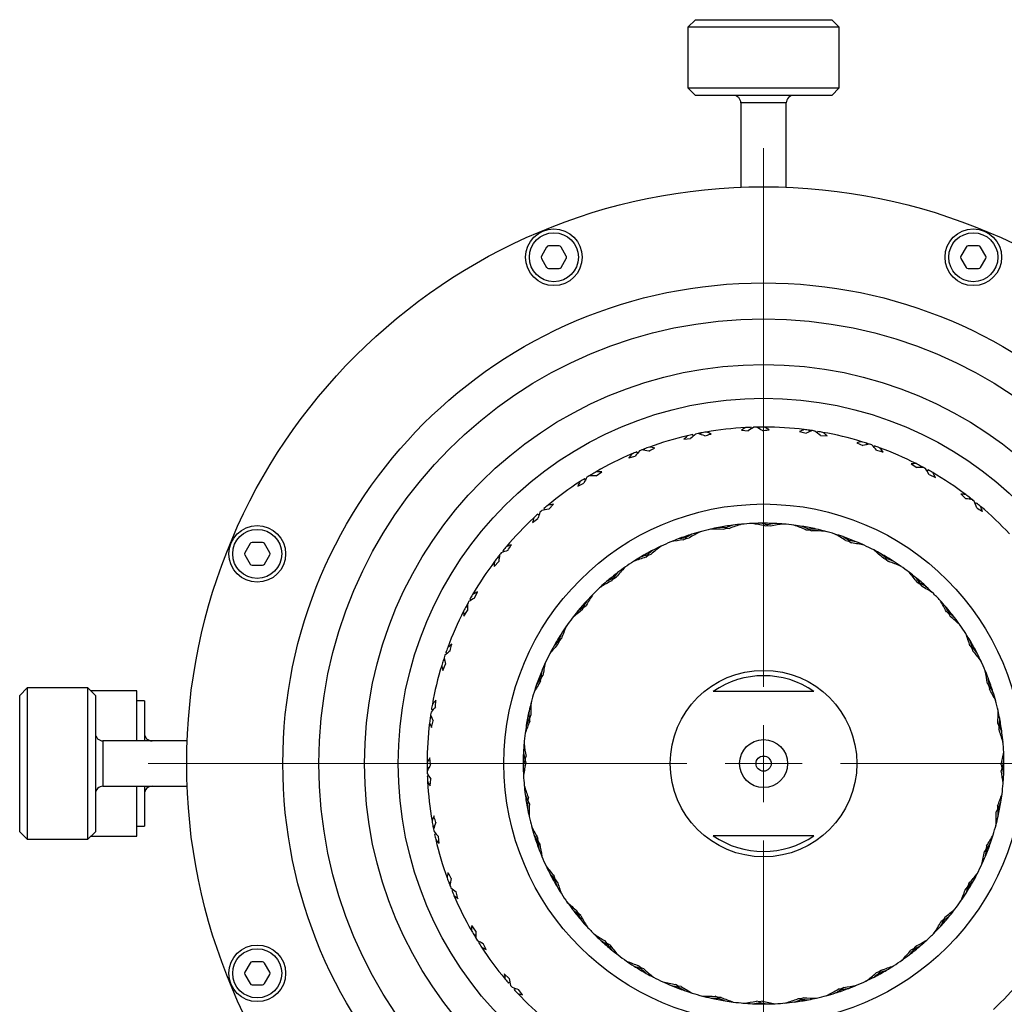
# Model space of a CAD drawing. Header units: inches. Extents: x 1.9 to 39.7, y 1.6 to 33.
# Tile 19 of 20: x 35.8 to 38.4, y 17.2 to 19.8. Entities that reach past the tile are written whole.
import ezdxf

# ---------------------------------------------------------------- set-up
doc = ezdxf.new("R2010")
doc.units = ezdxf.units.IN
doc.header["$MEASUREMENT"] = 0

# ---------------------------------------------------------------- blocks, each defined once
blk = doc.blocks.new('SW_CENTERMARKSYMBOL_1')
at = {"color": 0, "linetype": 'Continuous', "lineweight": 18}
for p, q in [((0, 0.2), (0, 1.6)), ((0, 0), (0, 0.1)), ((-0.2, 0), (-1.6, 0)), ((0, 0), (-0.1, 0)), ((0, 0), (0, -0.1)), ((0, 0), (0.1, 0)), ((0.2, 0), (1.6, 0)), ((0, -0.2), (0, -1.6))]:
    blk.add_line(p, q, dxfattribs=at)

msp = doc.modelspace()

# ---------------------------------------------------------------- linework, layer by layer
at = {"color": 7, "linetype": 'Continuous', "lineweight": 25}
for p, q in [((37.5781, 19.7724), (37.5584, 19.7527)), ((37.5781, 19.7724), (37.9324, 19.7724)), ((37.9521, 19.7527), (37.9324, 19.7724)), ((37.5584, 19.7527), (37.5584, 19.5952)), ((37.9521, 19.7527), (37.5584, 19.7527)), ((37.9521, 19.5952), (37.9521, 19.7527)), ((37.5584, 19.5952), (37.5781, 19.5755)), ((37.5584, 19.5952), (37.7132, 19.5952)), ((37.7132, 19.5952), (37.9521, 19.5952)), ((37.9324, 19.5755), (37.9521, 19.5952)), ((37.7174, 19.5755), (37.5781, 19.5755)), ((37.9324, 19.5755), (37.7174, 19.5755)), ((37.6962, 19.5558), (37.6962, 19.3369)), ((37.7426, 19.5558), (37.6962, 19.5558)), ((37.8143, 19.5558), (37.7426, 19.5558)), ((37.8143, 19.3369), (37.8143, 19.5558)), ((37.8202, 19.3367), (37.8202, 19.3367)), ((37.1911, 19.1812), (37.1775, 19.1576)), ((37.2235, 19.1842), (37.1963, 19.1842)), ((37.2423, 19.1576), (37.2287, 19.1812)), ((38.2818, 19.1812), (38.2682, 19.1576)), ((38.3142, 19.1842), (38.2869, 19.1842)), ((38.3329, 19.1576), (38.3193, 19.1812)), ((37.1775, 19.1517), (37.1911, 19.1281)), ((37.2287, 19.1281), (37.2423, 19.1517)), ((38.2682, 19.1517), (38.2818, 19.1281)), ((38.3193, 19.1281), (38.3329, 19.1517)), ((37.1963, 19.1251), (37.2235, 19.1251)), ((38.2869, 19.1251), (38.3142, 19.1251)), ((37.572, 18.6893), (37.5712, 18.6935)), ((37.5929, 18.6935), (37.592, 18.6977)), ((37.6975, 18.7047), (37.7152, 18.7035)), ((37.7226, 18.7082), (37.7225, 18.7125)), ((37.7439, 18.7087), (37.7438, 18.713)), ((37.8489, 18.7016), (37.8661, 18.6973)), ((37.8742, 18.7007), (37.8748, 18.7049)), ((37.8952, 18.6975), (37.8959, 18.7017)), ((37.9028, 18.6913), (37.9206, 18.6901)), ((37.5479, 18.6815), (37.5655, 18.6834)), ((37.9974, 18.6722), (38.0136, 18.665)), ((38.0222, 18.6669), (38.0235, 18.6709)), ((38.0423, 18.6601), (38.0437, 18.6642)), ((37.427, 18.6446), (37.4254, 18.6486)), ((37.4468, 18.6524), (37.4452, 18.6564)), ((37.4046, 18.6327), (37.4216, 18.6376)), ((38.1385, 18.6175), (38.1533, 18.6076)), ((37.3101, 18.5864), (37.3079, 18.5901)), ((37.3198, 18.5865), (37.3342, 18.5971)), ((38.162, 18.6079), (38.1641, 18.6117)), ((38.1807, 18.5978), (38.1828, 18.6015)), ((38.1857, 18.5894), (38.202, 18.5822)), ((37.2719, 18.5597), (37.2878, 18.5676)), ((37.2919, 18.5753), (37.2897, 18.579)), ((38.268, 18.5391), (38.2808, 18.5268)), ((37.1965, 18.4996), (37.2088, 18.5124)), ((38.2895, 18.5256), (38.2922, 18.529)), ((38.3062, 18.5123), (38.3089, 18.5157)), ((37.1709, 18.4837), (37.1681, 18.4869)), ((37.1869, 18.4978), (37.1841, 18.501)), ((37.154, 18.4648), (37.1682, 18.4753)), ((37.7651, 18.4576), (37.7652, 18.4591)), ((37.6507, 18.4473), (37.6584, 18.4499)), ((37.6574, 18.4499), (37.6572, 18.4514)), ((37.6584, 18.4499), (37.6664, 18.4497)), ((37.7661, 18.4574), (37.774, 18.4559)), ((37.8654, 18.4463), (37.8734, 18.4461)), ((37.8726, 18.4465), (37.8729, 18.448)), ((37.8734, 18.4461), (37.881, 18.4432)), ((36.4199, 18.41), (36.4063, 18.3864)), ((36.4523, 18.413), (36.4251, 18.413)), ((36.4711, 18.3864), (36.4574, 18.41)), ((37.5465, 18.4199), (37.5536, 18.4238)), ((37.5527, 18.4236), (37.5522, 18.4251)), ((37.5536, 18.4238), (37.5616, 18.425)), ((37.9693, 18.4179), (37.9772, 18.4164)), ((37.9764, 18.4168), (37.977, 18.4183)), ((37.9772, 18.4164), (37.9842, 18.4122)), ((37.081, 18.3891), (37.0776, 18.3917)), ((37.455, 18.3799), (37.4626, 18.3825)), ((36.4063, 18.3805), (36.4199, 18.3568)), ((36.4574, 18.3568), (36.4711, 18.3805)), ((37.0543, 18.3509), (37.0665, 18.3637)), ((37.0677, 18.3724), (37.0644, 18.3751)), ((37.4487, 18.3748), (37.455, 18.3799)), ((37.4541, 18.3796), (37.4533, 18.3809)), ((38.0667, 18.3719), (38.0743, 18.369)), ((38.0736, 18.3696), (38.0743, 18.371)), ((38.0743, 18.369), (38.0804, 18.3637)), ((36.4251, 18.3539), (36.4523, 18.3539)), ((37.3601, 18.3134), (37.3654, 18.3195)), ((37.3646, 18.319), (37.3637, 18.3202)), ((37.3654, 18.3195), (37.3725, 18.3234)), ((38.1547, 18.3097), (38.1616, 18.3056)), ((38.161, 18.3063), (38.162, 18.3074)), ((38.1616, 18.3056), (38.1667, 18.2993)), ((37.0039, 18.2686), (37.0111, 18.2849)), ((36.9956, 18.2636), (36.9918, 18.2657)), ((36.9759, 18.2214), (36.9857, 18.2361)), ((36.9854, 18.2449), (36.9816, 18.247)), ((37.2836, 18.2376), (37.2878, 18.2445)), ((37.287, 18.2439), (37.2859, 18.2449)), ((37.2878, 18.2445), (37.2941, 18.2496)), ((38.2305, 18.2332), (38.2366, 18.2279)), ((38.2362, 18.2287), (38.2373, 18.2297)), ((38.2366, 18.2279), (38.2405, 18.2208)), ((37.2214, 18.1496), (37.2243, 18.1572)), ((37.2237, 18.1564), (37.2224, 18.1572)), ((37.2243, 18.1572), (37.2296, 18.1633)), ((36.9332, 18.1252), (36.9292, 18.1266)), ((38.2919, 18.1446), (38.297, 18.1384)), ((38.2967, 18.1393), (38.298, 18.14)), ((38.297, 18.1384), (38.2996, 18.1307)), ((36.9264, 18.105), (36.9224, 18.1064)), ((36.9211, 18.0802), (36.9283, 18.0965)), ((37.1765, 18.0593), (37.175, 18.0598)), ((37.1754, 18.0522), (37.177, 18.0601)), ((37.177, 18.0601), (37.1811, 18.067)), ((35.8407, 18.035), (35.821, 18.0153)), ((35.9981, 18.035), (35.8407, 18.035)), ((35.8407, 18.035), (35.8407, 17.6412)), ((36.0178, 18.0153), (35.9981, 18.035)), ((35.9981, 17.6602), (35.9981, 18.035)), ((36.1256, 18.0271), (36.006, 18.0271)), ((36.1256, 17.903), (36.1256, 18.0271)), ((38.337, 18.0468), (38.3409, 18.0397)), ((38.3407, 18.0407), (38.3422, 18.0412)), ((38.3409, 18.0397), (38.3422, 18.0317)), ((35.821, 17.6609), (35.821, 18.0153)), ((36.0178, 18.0153), (36.0178, 17.678)), ((36.1453, 18.0009), (36.1256, 18.0009)), ((36.1453, 18.0009), (36.1453, 17.8972)), ((36.902, 17.9856), (36.9032, 18.0034)), ((36.8958, 17.9781), (36.8916, 17.9788)), ((36.8927, 17.9571), (36.8884, 17.9577)), ((36.8918, 17.9317), (36.896, 17.9489)), ((37.1469, 17.9554), (37.1454, 17.9557)), ((37.1471, 17.9482), (37.1472, 17.9563)), ((37.1472, 17.9563), (37.1501, 17.9639)), ((38.3644, 17.9426), (38.367, 17.935)), ((38.367, 17.935), (38.3669, 17.9269)), ((38.367, 17.9359), (38.3685, 17.9361)), ((36.2564, 17.8972), (36.0375, 17.8972)), ((36.0375, 17.8972), (36.0375, 17.7847)), ((36.1256, 17.8972), (36.1256, 17.903)), ((37.1357, 17.848), (37.1342, 17.848)), ((37.1359, 17.8489), (37.1374, 17.8569)), ((37.1372, 17.841), (37.1359, 17.8489)), ((36.8846, 17.8268), (36.8803, 17.8267)), ((38.3745, 17.8273), (38.373, 17.8193)), ((38.3747, 17.8282), (38.3762, 17.8282)), ((36.8851, 17.8055), (36.8808, 17.8054)), ((36.8886, 17.7804), (36.8898, 17.798)), ((36.0375, 17.7847), (36.0375, 17.779)), ((36.0375, 17.779), (36.2564, 17.779)), ((36.1256, 17.6491), (36.1256, 17.779)), ((36.1453, 17.779), (36.1453, 17.6753)), ((36.2566, 17.7731), (36.2566, 17.7731)), ((37.1434, 17.7412), (37.1436, 17.7493)), ((37.1419, 17.7401), (37.1434, 17.7403)), ((37.1461, 17.7336), (37.1434, 17.7412)), ((38.3632, 17.7199), (38.3603, 17.7123)), ((38.3634, 17.728), (38.3632, 17.7199)), ((38.3636, 17.7208), (38.3651, 17.7205)), ((36.0178, 17.678), (36.0178, 17.6609)), ((36.1256, 17.6753), (36.1453, 17.6753)), ((36.8998, 17.6758), (36.8956, 17.6749)), ((35.821, 17.6609), (35.8407, 17.6412)), ((35.8407, 17.6412), (35.9981, 17.6412)), ((35.9981, 17.6412), (36.0178, 17.6609)), ((35.9981, 17.6412), (35.9981, 17.6602)), ((36.006, 17.6491), (36.1256, 17.6491)), ((36.904, 17.6549), (36.8998, 17.654)), ((36.9118, 17.6308), (36.9099, 17.6484)), ((37.1695, 17.6365), (37.1683, 17.6445)), ((37.1682, 17.635), (37.1697, 17.6355)), ((37.1735, 17.6294), (37.1695, 17.6365)), ((38.3335, 17.6161), (38.3293, 17.6092)), ((38.335, 17.624), (38.3335, 17.6161)), ((38.334, 17.6169), (38.3354, 17.6164)), ((37.2135, 17.5378), (37.2108, 17.5455)), ((37.2138, 17.5369), (37.2124, 17.5362)), ((37.2185, 17.5316), (37.2135, 17.5378)), ((36.941, 17.5297), (36.937, 17.5281)), ((38.2861, 17.519), (38.2808, 17.5129)), ((38.289, 17.5266), (38.2861, 17.519)), ((38.2868, 17.5198), (38.2881, 17.519)), ((36.9487, 17.5098), (36.9448, 17.5083)), ((36.9606, 17.4875), (36.9557, 17.5045)), ((37.2738, 17.4483), (37.2699, 17.4554)), ((37.2743, 17.4475), (37.2731, 17.4465)), ((37.2799, 17.443), (37.2738, 17.4483)), ((38.2268, 17.4386), (38.2227, 17.4317)), ((37.0068, 17.4027), (36.9962, 17.4171)), ((38.2227, 17.4317), (38.2164, 17.4266)), ((38.2234, 17.4323), (38.2246, 17.4313)), ((37.0069, 17.393), (37.0032, 17.3907)), ((37.018, 17.3748), (37.0143, 17.3726)), ((37.0336, 17.3548), (37.0258, 17.3707)), ((37.3488, 17.3706), (37.3437, 17.3769)), ((37.3494, 17.3699), (37.3484, 17.3688)), ((37.3558, 17.3665), (37.3488, 17.3706)), ((38.1503, 17.3628), (38.145, 17.3567)), ((38.145, 17.3567), (38.1379, 17.3528)), ((38.1458, 17.3572), (38.1468, 17.356)), ((36.4199, 17.3194), (36.4063, 17.2957)), ((36.4523, 17.3223), (36.4251, 17.3223)), ((36.4711, 17.2957), (36.4574, 17.3194)), ((37.4362, 17.3072), (37.4301, 17.3125)), ((37.4369, 17.3066), (37.4361, 17.3052)), ((37.4437, 17.3043), (37.4362, 17.3072)), ((36.4063, 17.2898), (36.4199, 17.2662)), ((36.4574, 17.2662), (36.4711, 17.2898)), ((37.0938, 17.2793), (37.0809, 17.2917)), ((38.0555, 17.2963), (38.0478, 17.2937)), ((38.0618, 17.3014), (38.0555, 17.2963)), ((38.0564, 17.2966), (38.0571, 17.2953)), ((36.4251, 17.2632), (36.4523, 17.2632)), ((37.0956, 17.2698), (37.0923, 17.267)), ((37.5332, 17.2598), (37.5263, 17.264)), ((37.5411, 17.2583), (37.5332, 17.2598)), ((37.534, 17.2594), (37.5335, 17.2579)), ((37.9639, 17.2563), (37.9568, 17.2524)), ((37.1096, 17.2538), (37.1064, 17.251)), ((37.1285, 17.2368), (37.118, 17.2511)), ((37.637, 17.2301), (37.6295, 17.233)), ((37.6451, 17.2299), (37.637, 17.2301)), ((37.6379, 17.2297), (37.6376, 17.2282)), ((37.9578, 17.2526), (37.9583, 17.2511)), ((37.7444, 17.2188), (37.7364, 17.2203)), ((37.7524, 17.22), (37.7444, 17.2188)), ((37.7453, 17.2186), (37.7453, 17.2171)), ((37.8521, 17.2263), (37.844, 17.2265)), ((37.8597, 17.2289), (37.8521, 17.2263)), ((37.853, 17.2263), (37.8533, 17.2248))]:
    msp.add_line(p, q, dxfattribs=at)
for centre, radius in [((37.7552, 17.8381), 1.5), ((37.2099, 19.1546), 0.0736), ((38.3005, 19.1546), 0.0736), ((37.2099, 19.1546), 0.0638), ((38.3005, 19.1546), 0.0638), ((37.7552, 17.8381), 1.25), ((37.7552, 17.8381), 1.1563), ((37.7552, 17.8381), 0.95), ((37.7552, 17.8381), 0.675), ((36.4387, 18.3834), 0.0736), ((36.4387, 18.3834), 0.0638), ((37.7552, 17.8381), 0.2425), ((37.7552, 17.8381), 0.0624), ((37.7552, 17.8381), 0.0197), ((36.4387, 17.2928), 0.0736), ((36.4387, 17.2928), 0.0638)]:
    msp.add_circle(centre, radius, dxfattribs=at)
at = {"color": 7, "linetype": 'Continuous'}
msp.add_circle((37.7552, 17.8381), 1.0376, dxfattribs=at)
at = {"color": 7, "linetype": 'Continuous', "lineweight": 25}
for centre, radius, start, end in [((37.6765, 19.5558), 0.0197, 0, 90), ((37.834, 19.5558), 0.0197, 90, 180), ((37.1963, 19.1783), 0.00591, 90, 150), ((37.2235, 19.1783), 0.00591, 30, 90), ((38.2869, 19.1783), 0.00591, 90, 150), ((38.3142, 19.1783), 0.00591, 30, 90), ((37.1826, 19.1546), 0.00591, 150, 210), ((37.2372, 19.1546), 0.00591, 330, 30), ((38.2733, 19.1546), 0.00591, 150, 210), ((38.3278, 19.1546), 0.00591, 330, 30), ((37.1963, 19.131), 0.00591, 210, 270), ((37.2235, 19.131), 0.00591, 270, 330), ((38.2869, 19.131), 0.00591, 210, 270), ((38.3142, 19.131), 0.00591, 270, 330), ((37.7552, 17.8381), 0.875, 103.0556, 109.8368), ((37.7552, 17.8381), 0.875, 102.1429, 103.0556), ((37.7552, 17.8381), 0.875, 101.2329, 101.6586), ((37.7552, 17.8381), 0.875, 100.7485, 101.2329), ((37.7552, 17.8381), 0.875, 99.8368, 100.7485), ((37.7552, 17.8381), 0.875, 93.0556, 99.8368), ((37.7552, 17.8381), 0.875, 92.1429, 93.0556), ((37.7552, 17.8381), 0.875, 91.2329, 91.6586), ((37.7552, 17.8381), 0.875, 90.7485, 91.2329), ((37.7552, 17.8381), 0.875, 89.8368, 90.7485), ((37.7552, 17.8381), 0.875, 83.0556, 89.8368), ((37.7552, 17.8381), 0.875, 82.1429, 83.0556), ((37.7552, 17.8381), 0.875, 81.6586, 82.1429), ((37.7552, 17.8381), 0.875, 81.2329, 81.6586), ((37.7552, 17.8381), 0.875, 79.8368, 80.7485), ((37.7552, 17.8381), 0.875, 73.0556, 79.8368), ((37.7552, 17.8381), 0.875, 72.1429, 73.0556), ((37.7552, 17.8381), 0.875, 71.6586, 72.1429), ((37.7552, 17.8381), 0.875, 71.2329, 71.6586), ((37.7552, 17.8381), 0.875, 69.8368, 70.7485), ((37.7552, 17.8381), 0.875, 113.0556, 119.8368), ((37.7552, 17.8381), 0.875, 112.1429, 113.0556), ((37.7552, 17.8381), 0.875, 111.2329, 111.6586), ((37.7552, 17.8381), 0.875, 110.7485, 111.2329), ((37.7552, 17.8381), 0.875, 109.8368, 110.7485), ((37.7552, 17.8381), 0.875, 63.0556, 69.8368), ((37.7552, 17.8381), 0.875, 62.1429, 63.0556), ((37.7552, 17.8381), 0.875, 120.7485, 121.2329), ((37.7552, 17.8381), 0.875, 119.8368, 120.7485), ((37.7552, 17.8381), 0.875, 61.6586, 62.1429), ((37.7552, 17.8381), 0.875, 61.2329, 61.6586), ((37.7552, 17.8381), 0.875, 59.8368, 60.7485), ((37.7552, 17.8381), 0.875, 53.0556, 59.8368), ((37.7552, 17.8381), 0.875, 123.0556, 129.8368), ((37.7552, 17.8381), 0.875, 122.1429, 123.0556), ((37.7552, 17.8381), 0.875, 121.2329, 121.6586), ((37.7552, 17.8381), 0.875, 52.1429, 53.0556), ((37.7552, 17.8381), 0.875, 129.8368, 130.7485), ((37.7552, 17.8381), 0.875, 51.6586, 52.1429), ((37.7552, 17.8381), 0.875, 51.2329, 51.6586), ((37.7552, 17.8381), 0.875, 49.8368, 50.7485), ((37.7552, 17.8381), 0.875, 132.1429, 133.0556), ((37.7552, 17.8381), 0.875, 131.2329, 131.6586), ((37.7552, 17.8381), 0.875, 43.0556, 49.8368), ((37.7552, 17.8381), 0.875, 133.0556, 139.8368), ((37.7552, 17.8381), 0.625, 95.0571, 97.3879), ((37.7552, 17.8381), 0.625, 92.7357, 95.2578), ((37.7552, 17.8381), 0.625, 90.7752, 92.7357), ((37.7552, 17.8381), 0.625, 87.3879, 90.7752), ((37.7552, 17.8381), 0.625, 85.0571, 87.3879), ((37.7552, 17.8381), 0.625, 82.7357, 85.2578), ((37.7552, 17.8381), 0.625, 107.3879, 110.7752), ((37.7552, 17.8381), 0.625, 105.0571, 107.3879), ((37.7552, 17.8381), 0.625, 102.7357, 105.2578), ((37.7552, 17.8381), 0.625, 100.7752, 102.7357), ((37.7552, 17.8381), 0.625, 97.3879, 100.7752), ((37.7552, 17.8381), 0.625, 80.7752, 82.7357), ((37.7552, 17.8381), 0.625, 77.3879, 80.7752), ((37.7552, 17.8381), 0.625, 75.0571, 77.3879), ((37.7552, 17.8381), 0.625, 72.7357, 75.2578), ((37.7552, 17.8381), 0.625, 70.7752, 72.7357), ((36.4251, 18.407), 0.00591, 90, 150), ((36.4523, 18.407), 0.00591, 30, 90), ((37.7552, 17.8381), 0.625, 112.7357, 115.2578), ((37.7552, 17.8381), 0.625, 110.7752, 112.7357), ((37.7552, 17.8381), 0.625, 67.3879, 70.7752), ((37.7552, 17.8381), 0.625, 65.0571, 67.3879), ((36.4114, 18.3834), 0.00591, 150, 210), ((36.466, 18.3834), 0.00591, 330, 30), ((37.7552, 17.8381), 0.875, 141.2329, 141.6586), ((37.7552, 17.8381), 0.875, 139.8368, 140.7485), ((37.7552, 17.8381), 0.625, 117.3879, 120.7752), ((37.7552, 17.8381), 0.625, 115.0571, 117.3879), ((37.7552, 17.8381), 0.625, 62.7357, 65.2578), ((37.7552, 17.8381), 0.625, 60.7752, 62.7357), ((37.7552, 17.8381), 0.625, 57.3879, 60.7752), ((36.4251, 18.3598), 0.00591, 210, 270), ((36.4523, 18.3598), 0.00591, 270, 330), ((37.7552, 17.8381), 0.875, 143.0556, 149.8368), ((37.7552, 17.8381), 0.875, 142.1429, 143.0556), ((37.7552, 17.8381), 0.875, 141.6586, 142.1429), ((37.7552, 17.8381), 0.625, 122.7357, 125.2578), ((37.7552, 17.8381), 0.625, 120.7752, 122.7357), ((37.7552, 17.8381), 0.625, 55.0571, 57.3879), ((37.7552, 17.8381), 0.625, 127.3879, 130.7752), ((37.7552, 17.8381), 0.625, 125.0571, 127.3879), ((37.7552, 17.8381), 0.625, 52.7357, 55.2578), ((37.7552, 17.8381), 0.625, 50.7752, 52.7357), ((37.7552, 17.8381), 0.625, 130.7752, 132.7357), ((37.7552, 17.8381), 0.625, 47.3879, 50.7752), ((37.7552, 17.8381), 0.625, 135.0571, 137.3879), ((37.7552, 17.8381), 0.625, 132.7357, 135.2578), ((37.7552, 17.8381), 0.625, 45.0571, 47.3879), ((37.7552, 17.8381), 0.625, 42.7357, 45.2578), ((37.7552, 17.8381), 0.875, 151.2329, 151.6586), ((37.7552, 17.8381), 0.875, 149.8368, 150.7485), ((37.7552, 17.8381), 0.625, 137.3879, 140.7752), ((37.7552, 17.8381), 0.625, 40.7752, 42.7357), ((37.7552, 17.8381), 0.875, 153.0556, 159.8368), ((37.7552, 17.8381), 0.875, 152.1429, 153.0556), ((37.7552, 17.8381), 0.875, 151.6586, 152.1429), ((37.7552, 17.8381), 0.625, 140.7752, 142.7357), ((37.7552, 17.8381), 0.625, 37.3879, 40.7752), ((37.7552, 17.8381), 0.625, 142.7357, 145.2578), ((37.7552, 17.8381), 0.625, 35.0571, 37.3879), ((37.7552, 17.8381), 0.625, 145.0571, 147.3879), ((37.7552, 17.8381), 0.625, 32.7357, 35.2578), ((37.7552, 17.8381), 0.625, 147.3879, 150.7752), ((37.7552, 17.8381), 0.625, 30.7752, 32.7357), ((37.7552, 17.8381), 0.625, 27.3879, 30.7752), ((37.7552, 17.8381), 0.875, 159.8368, 160.7485), ((37.7552, 17.8381), 0.625, 150.7752, 152.7357), ((37.7552, 17.8381), 0.875, 162.1429, 163.0556), ((37.7552, 17.8381), 0.875, 161.6586, 162.1429), ((37.7552, 17.8381), 0.875, 161.2329, 161.6586), ((37.7552, 17.8381), 0.625, 155.0571, 157.3879), ((37.7552, 17.8381), 0.625, 152.7357, 155.2578), ((37.7552, 17.8381), 0.625, 25.0571, 27.3879), ((37.7552, 17.8381), 0.625, 22.7357, 25.2578), ((37.7552, 17.8381), 0.875, 163.0556, 169.8368), ((37.7552, 17.8381), 0.625, 157.3879, 160.7752), ((37.7552, 17.8381), 0.625, 20.7752, 22.7357), ((37.7552, 17.8381), 0.2286, 55.0886, 124.9114), ((37.7552, 17.8381), 0.625, 17.3879, 20.7752), ((37.7552, 17.8381), 0.625, 162.7357, 165.2578), ((37.7552, 17.8381), 0.625, 160.7752, 162.7357), ((37.7552, 17.8381), 0.625, 15.0571, 17.3879), ((37.7552, 17.8381), 0.625, 165.0571, 167.3879), ((37.7552, 17.8381), 0.625, 12.7357, 15.2578), ((37.7552, 17.8381), 0.875, 169.8368, 170.7485), ((37.7552, 17.8381), 0.625, 167.3879, 170.7752), ((37.7552, 17.8381), 0.625, 10.7752, 12.7357), ((37.7552, 17.8381), 0.875, 172.1429, 173.0556), ((37.7552, 17.8381), 0.875, 171.6586, 172.1429), ((37.7552, 17.8381), 0.875, 171.2329, 171.6586), ((37.7552, 17.8381), 0.625, 7.3879, 10.7752), ((37.7552, 17.8381), 0.875, 173.0556, 179.8368), ((37.7552, 17.8381), 0.625, 170.7752, 172.7357), ((36.0375, 17.9168), 0.0197, 180, 270), ((36.165, 17.9168), 0.0197, 180, 270), ((37.7552, 17.8381), 0.625, 172.7357, 175.2578), ((37.7552, 17.8381), 0.625, 5.0571, 7.3879), ((37.7552, 17.8381), 0.625, 2.7357, 5.2578), ((37.7552, 17.8381), 0.625, 175.0571, 177.3879), ((37.7552, 17.8381), 0.625, 177.3879, 180.7752), ((37.7552, 17.8381), 0.625, 0.7752, 2.7357), ((37.7552, 17.8381), 0.625, 357.3879, 0.7752), ((37.7552, 17.8381), 0.875, 179.8368, 180.7485), ((37.7552, 17.8381), 0.875, 180.7485, 181.2329), ((37.7552, 17.8381), 0.875, 181.2329, 181.6586), ((37.7552, 17.8381), 0.625, 180.7752, 182.7357), ((37.7552, 17.8381), 0.875, 182.1429, 183.0556), ((37.7552, 17.8381), 0.625, 182.7357, 185.2578), ((37.7552, 17.8381), 0.625, 355.0571, 357.3879), ((36.0375, 17.7594), 0.0197, 90, 180), ((36.165, 17.7594), 0.0197, 90, 180), ((37.7552, 17.8381), 0.875, 183.0556, 189.8368), ((37.7552, 17.8381), 0.625, 185.0571, 187.3879), ((37.7552, 17.8381), 0.625, 352.7357, 355.2578), ((37.7552, 17.8381), 0.625, 187.3879, 190.7752), ((37.7552, 17.8381), 0.625, 350.7752, 352.7357), ((37.7552, 17.8381), 0.625, 190.7752, 192.7357), ((37.7552, 17.8381), 0.625, 347.3879, 350.7752), ((37.7552, 17.8381), 0.625, 192.7357, 195.2578), ((37.7552, 17.8381), 0.625, 345.0571, 347.3879), ((37.7552, 17.8381), 0.875, 189.8368, 190.7485), ((37.7552, 17.8381), 0.875, 190.7485, 191.2329), ((37.7552, 17.8381), 0.875, 191.2329, 191.6586), ((37.7552, 17.8381), 0.625, 195.0571, 197.3879), ((37.7552, 17.8381), 0.625, 342.7357, 345.2578), ((37.7552, 17.8381), 0.875, 192.1429, 193.0556), ((37.7552, 17.8381), 0.875, 193.0556, 199.8368), ((37.7552, 17.8381), 0.625, 197.3879, 200.7752), ((37.7552, 17.8381), 0.2286, 235.0886, 304.9114), ((37.7552, 17.8381), 0.625, 340.7752, 342.7357), ((37.7552, 17.8381), 0.625, 200.7752, 202.7357), ((37.7552, 17.8381), 0.625, 337.3879, 340.7752), ((37.7552, 17.8381), 0.625, 202.7357, 205.2578), ((37.7552, 17.8381), 0.625, 335.0571, 337.3879), ((37.7552, 17.8381), 0.625, 205.0571, 207.3879), ((37.7552, 17.8381), 0.625, 332.7357, 335.2578), ((37.7552, 17.8381), 0.875, 199.8368, 200.7485), ((37.7552, 17.8381), 0.625, 207.3879, 210.7752), ((37.7552, 17.8381), 0.625, 330.7752, 332.7357), ((37.7552, 17.8381), 0.875, 200.7485, 201.2329), ((37.7552, 17.8381), 0.875, 201.2329, 201.6586), ((37.7552, 17.8381), 0.625, 210.7752, 212.7357), ((37.7552, 17.8381), 0.625, 327.3879, 330.7752), ((37.7552, 17.8381), 0.875, 202.1429, 203.0556), ((37.7552, 17.8381), 0.875, 203.0556, 209.8368), ((37.7552, 17.8381), 0.625, 212.7357, 215.2578), ((37.7552, 17.8381), 0.625, 325.0571, 327.3879), ((37.7552, 17.8381), 0.625, 215.0571, 217.3879), ((37.7552, 17.8381), 0.625, 322.7357, 325.2578), ((37.7552, 17.8381), 0.625, 217.3879, 220.7752), ((37.7552, 17.8381), 0.625, 317.3879, 320.7752), ((37.7552, 17.8381), 0.625, 320.7752, 322.7357), ((37.7552, 17.8381), 0.625, 220.7752, 222.7357), ((37.7552, 17.8381), 0.625, 222.7357, 225.2578), ((37.7552, 17.8381), 0.625, 315.0571, 317.3879), ((37.7552, 17.8381), 0.875, 209.8368, 210.7485), ((37.7552, 17.8381), 0.875, 210.7485, 211.2329), ((37.7552, 17.8381), 0.875, 211.2329, 211.6586), ((37.7552, 17.8381), 0.625, 225.0571, 227.3879), ((37.7552, 17.8381), 0.625, 312.7357, 315.2578), ((37.7552, 17.8381), 0.875, 212.1429, 213.0556), ((37.7552, 17.8381), 0.875, 213.0556, 219.8368), ((37.7552, 17.8381), 0.625, 227.3879, 230.7752), ((37.7552, 17.8381), 0.625, 307.3879, 310.7752), ((37.7552, 17.8381), 0.625, 310.7752, 312.7357), ((37.7552, 17.8381), 0.625, 230.7752, 232.7357), ((37.7552, 17.8381), 0.625, 232.7357, 235.2578), ((37.7552, 17.8381), 0.625, 305.0571, 307.3879), ((36.4251, 17.3164), 0.00591, 90, 150), ((36.4523, 17.3164), 0.00591, 30, 90), ((37.7552, 17.8381), 0.625, 235.0571, 237.3879), ((37.7552, 17.8381), 0.625, 237.3879, 240.7752), ((37.7552, 17.8381), 0.625, 300.7752, 302.7357), ((37.7552, 17.8381), 0.625, 302.7357, 305.2578), ((36.4114, 17.2928), 0.00591, 150, 210), ((36.466, 17.2928), 0.00591, 330, 30), ((37.7552, 17.8381), 0.625, 240.7752, 242.7357), ((37.7552, 17.8381), 0.625, 242.7357, 245.2578), ((37.7552, 17.8381), 0.625, 295.0571, 297.3879), ((37.7552, 17.8381), 0.625, 297.3879, 300.7752), ((36.4251, 17.2692), 0.00591, 210, 270), ((36.4523, 17.2692), 0.00591, 270, 330), ((37.7552, 17.8381), 0.875, 219.8368, 220.7485), ((37.7552, 17.8381), 0.875, 221.2329, 221.6586), ((37.7552, 17.8381), 0.625, 245.0571, 247.3879), ((37.7552, 17.8381), 0.625, 247.3879, 250.7752), ((37.7552, 17.8381), 0.625, 290.7752, 292.7357), ((37.7552, 17.8381), 0.625, 292.7357, 295.2578), ((37.7552, 17.8381), 0.875, 313.0556, 319.8368), ((37.7552, 17.8381), 0.875, 222.1429, 223.0556), ((37.7552, 17.8381), 0.875, 223.0556, 229.8368), ((37.7552, 17.8381), 0.625, 250.7752, 252.7357), ((37.7552, 17.8381), 0.625, 252.7357, 255.2578), ((37.7552, 17.8381), 0.625, 255.0571, 257.3879), ((37.7552, 17.8381), 0.625, 282.7357, 285.2578), ((37.7552, 17.8381), 0.625, 285.0571, 287.3879), ((37.7552, 17.8381), 0.625, 287.3879, 290.7752), ((37.7552, 17.8381), 0.625, 257.3879, 260.7752), ((37.7552, 17.8381), 0.625, 260.7752, 262.7357), ((37.7552, 17.8381), 0.625, 262.7357, 265.2578), ((37.7552, 17.8381), 0.625, 265.0571, 267.3879), ((37.7552, 17.8381), 0.625, 267.3879, 270.7752), ((37.7552, 17.8381), 0.625, 270.7752, 272.7357), ((37.7552, 17.8381), 0.625, 272.7357, 275.2578), ((37.7552, 17.8381), 0.625, 275.0571, 277.3879), ((37.7552, 17.8381), 0.625, 277.3879, 280.7752), ((37.7552, 17.8381), 0.625, 280.7752, 282.7357)]:
    msp.add_arc(centre, radius, start, end, dxfattribs=at)
for centre, major_axis, ratio, start_param, end_param in [((38.6689, 17.9385), (1.4922, 0.1639), 0.790607, 2.320193, 2.329878), ((38.6563, 17.9371), (1.4715, 0.1617), 0.790607, 2.302092, 2.314963), ((36.8881, 17.585), (1.4161, 0.4133), 0.790607, 0.830498, 0.844102), ((36.8759, 17.5815), (1.436, 0.4191), 0.790607, 0.815417, 0.825948), ((38.6725, 17.7783), (1.498, -0.0977), 0.790607, 2.320193, 2.329878), ((38.6598, 17.7791), (1.4772, -0.0963), 0.790607, 2.302092, 2.314963), ((36.8574, 17.7395), (1.4663, 0.1611), 0.790607, 0.830498, 0.844102), ((36.8447, 17.7381), (1.487, 0.1634), 0.790607, 0.815417, 0.825948), ((38.6481, 17.6199), (1.4583, -0.3563), 0.790607, 2.320193, 2.329878), ((38.6358, 17.6229), (1.4381, -0.3514), 0.790607, 2.302092, 2.314963), ((36.8539, 17.8969), (1.472, -0.096), 0.790607, 0.830498, 0.844102), ((36.8412, 17.8977), (1.4927, -0.0973), 0.790607, 0.815417, 0.825948), ((38.5967, 17.4682), (1.3742, -0.6041), 0.790607, 2.320193, 2.329878), ((38.585, 17.4733), (1.3552, -0.5957), 0.790607, 2.302092, 2.314963), ((36.8778, 18.0525), (1.433, -0.3501), 0.790607, 0.830498, 0.844102), ((38.6376, 18.0956), (1.441, 0.4206), 0.790607, 2.320193, 2.329878), ((38.6254, 18.0921), (1.4211, 0.4147), 0.790607, 2.302092, 2.314963), ((36.9453, 17.4383), (1.3228, 0.6529), 0.790607, 0.830498, 0.844102), ((36.9338, 17.4327), (1.3414, 0.6621), 0.790607, 0.815417, 0.825948), ((36.8654, 18.0555), (1.4532, -0.3551), 0.790607, 0.815417, 0.825948), ((38.5197, 17.3277), (1.2484, -0.8336), 0.790607, 2.320193, 2.329878), ((37.027, 17.3037), (1.1893, 0.8727), 0.790607, 0.830498, 0.844102), ((37.0167, 17.2962), (1.2061, 0.885), 0.790607, 0.815417, 0.825948), ((38.5091, 17.3348), (1.2312, -0.822), 0.790607, 2.302092, 2.314963), ((36.9283, 18.2016), (1.3504, -0.5936), 0.790607, 0.830498, 0.844102), ((36.9167, 18.2067), (1.3694, -0.602), 0.790607, 0.815417, 0.825948), ((38.5795, 18.2449), (1.3461, 0.6644), 0.790607, 2.320193, 2.329878), ((38.5681, 18.2393), (1.3275, 0.6552), 0.790607, 2.302092, 2.314963), ((38.4194, 17.2027), (1.0847, -1.0377), 0.790607, 2.320193, 2.329878), ((37.122, 17.1762), (1.0341, 1.0809), 0.790607, 0.815417, 0.825948), ((38.4102, 17.2115), (1.0697, -1.0233), 0.790607, 2.302092, 2.314963), ((37.004, 18.3397), (1.2268, -0.8191), 0.790607, 0.830498, 0.844102), ((38.4861, 18.3744), (1.1935, 0.8758), 0.790607, 2.302092, 2.314963), ((37.1308, 17.1854), (1.0197, 1.0659), 0.790607, 0.830498, 0.844102), ((36.9934, 18.3467), (1.2441, -0.8307), 0.790607, 0.815417, 0.825948), ((38.4963, 18.3819), (1.2103, 0.8881), 0.790607, 2.320193, 2.329878), ((37.9044, 17.8355), (0.6731, -0.0118), 0.975116, 1.899636, 1.949225), ((37.6078, 17.8148), (0.6649, 0.1053), 0.975116, 1.192367, 1.241956), ((37.6067, 17.8146), (0.6698, 0.106), 0.975116, 1.181663, 1.209499), ((37.9029, 17.8094), (0.6661, -0.1295), 0.975116, 1.934893, 1.962742), ((37.9017, 17.8096), (0.6608, -0.1285), 0.975116, 1.899636, 1.949225), ((37.9038, 17.8616), (0.6702, 0.1061), 0.975116, 1.934893, 1.962742), ((37.9026, 17.8614), (0.6649, 0.1053), 0.975116, 1.899636, 1.949225), ((37.6141, 17.7895), (0.6365, 0.2191), 0.975116, 1.192367, 1.241956), ((37.6131, 17.7892), (0.6412, 0.2207), 0.975116, 1.181663, 1.209499), ((37.9056, 17.8355), (0.6785, -0.0119), 0.975116, 1.934893, 1.962742), ((37.606, 17.8407), (0.6731, -0.0118), 0.975116, 1.192367, 1.241956), ((37.6049, 17.8407), (0.678, -0.0119), 0.975116, 1.181663, 1.209499), ((37.8957, 17.7842), (0.6335, -0.2432), 0.975116, 1.934893, 1.962742), ((37.8946, 17.7846), (0.6285, -0.2413), 0.975116, 1.899636, 1.949225), ((37.6087, 17.8666), (0.6608, -0.1285), 0.975116, 1.192367, 1.241956), ((37.2466, 17.0763), (0.8307, 1.2441), 0.790607, 0.815417, 0.825948), ((37.6247, 17.7658), (0.5888, 0.3263), 0.975116, 1.192367, 1.241956), ((37.6237, 17.7652), (0.5931, 0.3287), 0.975116, 1.181663, 1.209499), ((37.6076, 17.8668), (0.6657, -0.1294), 0.975116, 1.181663, 1.209499), ((37.8842, 17.7606), (0.5816, -0.3495), 0.975116, 1.934893, 1.962742), ((37.8831, 17.7612), (0.577, -0.3468), 0.975116, 1.899636, 1.949225), ((37.2537, 17.0869), (0.8191, 1.2268), 0.790607, 0.830498, 0.844102), ((37.8975, 17.8871), (0.6416, 0.2209), 0.975116, 1.934893, 1.962742), ((37.8963, 17.8867), (0.6365, 0.2191), 0.975116, 1.899636, 1.949225), ((37.6159, 17.8916), (0.6285, -0.2413), 0.975116, 1.192367, 1.241956), ((37.6149, 17.892), (0.6331, -0.2431), 0.975116, 1.181663, 1.209499), ((38.3906, 18.5023), (1.0377, 1.0847), 0.790607, 2.320193, 2.329878), ((38.3818, 18.4931), (1.0233, 1.0697), 0.790607, 2.302092, 2.314963), ((37.6392, 17.7442), (0.5232, 0.4236), 0.975116, 1.192367, 1.241956), ((37.6384, 17.7435), (0.527, 0.4267), 0.975116, 1.181663, 1.209499), ((37.8688, 17.7394), (0.5121, -0.4452), 0.975116, 1.934893, 1.962742), ((37.8679, 17.7402), (0.508, -0.4417), 0.975116, 1.899636, 1.949225), ((37.8868, 17.911), (0.5935, 0.3289), 0.975116, 1.934893, 1.962742), ((37.8858, 17.9104), (0.5888, 0.3263), 0.975116, 1.899636, 1.949225), ((37.6273, 17.915), (0.577, -0.3468), 0.975116, 1.192367, 1.241956), ((37.6573, 17.7255), (0.4417, 0.508), 0.975116, 1.192367, 1.241956), ((37.6566, 17.7246), (0.4449, 0.5118), 0.975116, 1.181663, 1.209499), ((37.6264, 17.9155), (0.5813, -0.3493), 0.975116, 1.181663, 1.209499), ((37.8499, 17.7212), (-0.427, 0.5274), 0.975116, 5.076485, 5.104335), ((37.3866, 16.9996), (0.602, 1.3694), 0.790607, 0.815417, 0.825948), ((37.8491, 17.7221), (-0.4236, 0.5232), 0.975116, 5.041229, 5.090818), ((37.3917, 17.0112), (0.5936, 1.3504), 0.790607, 0.830498, 0.844102), ((37.8721, 17.9328), (0.5274, 0.427), 0.975116, 1.934893, 1.962742), ((37.8712, 17.932), (0.5232, 0.4236), 0.975116, 1.899636, 1.949225), ((37.6426, 17.936), (0.508, -0.4417), 0.975116, 1.192367, 1.241956), ((38.2656, 18.6026), (0.8336, 1.2484), 0.790607, 2.320193, 2.329878), ((38.2586, 18.592), (0.822, 1.2312), 0.790607, 2.302092, 2.314963), ((37.6783, 17.7102), (0.3468, 0.577), 0.975116, 1.192367, 1.241956), ((37.6778, 17.7092), (0.3493, 0.5813), 0.975116, 1.181663, 1.209499), ((37.6418, 17.9367), (0.5118, -0.4449), 0.975116, 1.181663, 1.209499), ((37.8281, 17.7065), (-0.3289, 0.5935), 0.975116, 5.076485, 5.104335), ((37.8276, 17.7076), (-0.3263, 0.5888), 0.975116, 5.041229, 5.090818), ((37.8531, 17.9507), (0.4417, 0.508), 0.975116, 1.899636, 1.949225), ((37.7013, 17.6977), (0.2431, 0.6331), 0.975116, 1.181663, 1.209499), ((37.8539, 17.9516), (0.4452, 0.5121), 0.975116, 1.934893, 1.962742), ((37.6613, 17.9541), (-0.4236, 0.5232), 0.975116, 4.33396, 4.383549), ((37.6606, 17.9549), (-0.4267, 0.527), 0.975116, 4.323256, 4.351091), ((37.5408, 16.9607), (0.3501, 1.433), 0.790607, 0.830498, 0.844102), ((37.5378, 16.9483), (0.3551, 1.4532), 0.790607, 0.815417, 0.825948), ((37.7017, 17.6988), (0.2413, 0.6285), 0.975116, 1.192367, 1.241956), ((37.8042, 17.6959), (-0.2209, 0.6416), 0.975116, 5.076485, 5.104335), ((37.8038, 17.697), (-0.2191, 0.6365), 0.975116, 5.041229, 5.090818), ((38.12, 18.6679), (0.5957, 1.3552), 0.790607, 2.302092, 2.314963), ((38.1251, 18.6796), (0.6041, 1.3742), 0.790607, 2.320193, 2.329878), ((37.8327, 17.967), (0.3495, 0.5816), 0.975116, 1.934893, 1.962742), ((37.8321, 17.966), (0.3468, 0.577), 0.975116, 1.899636, 1.949225), ((37.6829, 17.9686), (-0.3263, 0.5888), 0.975116, 4.33396, 4.383549), ((37.7267, 17.6916), (0.1285, 0.6608), 0.975116, 1.192367, 1.241956), ((37.7265, 17.6905), (0.1294, 0.6657), 0.975116, 1.181663, 1.209499), ((37.6823, 17.9696), (-0.3287, 0.5931), 0.975116, 4.323256, 4.351091), ((37.7787, 17.6895), (-0.1061, 0.6702), 0.975116, 5.076485, 5.104335), ((37.7786, 17.6907), (-0.1053, 0.6649), 0.975116, 5.041229, 5.090818), ((37.6956, 16.9241), (0.0973, 1.4927), 0.790607, 0.815417, 0.825948), ((37.6965, 16.9368), (0.096, 1.472), 0.790607, 0.830498, 0.844102), ((37.8091, 17.9785), (0.2432, 0.6335), 0.975116, 1.934893, 1.962742), ((37.8087, 17.9774), (0.2413, 0.6285), 0.975116, 1.899636, 1.949225), ((37.7066, 17.9792), (-0.2191, 0.6365), 0.975116, 4.33396, 4.383549), ((37.9704, 18.7187), (0.3514, 1.4381), 0.790607, 2.302092, 2.314963), ((37.7526, 17.6889), (0.0118, 0.6731), 0.975116, 1.192367, 1.241956), ((37.7526, 17.6878), (0.0119, 0.678), 0.975116, 1.181663, 1.209499), ((37.7063, 17.9803), (-0.2207, 0.6412), 0.975116, 4.323256, 4.351091), ((37.9734, 18.731), (0.3563, 1.4583), 0.790607, 2.320193, 2.329878), ((37.7526, 17.6889), (0.0118, 0.6731), 0.975116, 5.041229, 5.090818), ((37.7526, 17.6877), (0.0119, 0.6785), 0.975116, 5.076485, 5.104335), ((37.7837, 17.9846), (0.1285, 0.6608), 0.975116, 1.899636, 1.949225), ((37.8553, 16.9276), (-0.1634, 1.487), 0.790607, 0.815417, 0.825948), ((37.7787, 17.6896), (-0.106, 0.6698), 0.975116, 1.181663, 1.209499), ((37.7839, 17.9858), (0.1295, 0.6661), 0.975116, 1.934893, 1.962742), ((37.7319, 17.9855), (-0.1053, 0.6649), 0.975116, 4.33396, 4.383549), ((37.7317, 17.9866), (-0.106, 0.6698), 0.975116, 4.323256, 4.351091), ((37.8539, 16.9402), (-0.1611, 1.4663), 0.790607, 0.830498, 0.844102), ((37.7786, 17.6907), (-0.1053, 0.6649), 0.975116, 1.192367, 1.241956), ((37.7267, 17.6916), (0.1285, 0.6608), 0.975116, 5.041229, 5.090818), ((37.7265, 17.6904), (0.1295, 0.6661), 0.975116, 5.076485, 5.104335), ((37.8142, 18.7426), (0.0963, 1.4772), 0.790607, 2.302092, 2.314963), ((37.815, 18.7553), (0.0977, 1.498), 0.790607, 2.320193, 2.329878), ((37.7578, 17.9873), (0.0118, 0.6731), 0.975116, 1.899636, 1.949225), ((37.7579, 17.9885), (0.0119, 0.6785), 0.975116, 1.934893, 1.962742), ((37.7578, 17.9873), (0.0118, 0.6731), 0.975116, 4.33396, 4.383549), ((37.8042, 17.6959), (-0.2207, 0.6412), 0.975116, 1.181663, 1.209499), ((37.8038, 17.697), (-0.2191, 0.6365), 0.975116, 1.192367, 1.241956), ((37.7579, 17.9884), (0.0119, 0.678), 0.975116, 4.323256, 4.351091), ((37.7013, 17.6977), (0.2432, 0.6335), 0.975116, 5.076485, 5.104335), ((38.0118, 16.9588), (-0.4191, 1.436), 0.790607, 0.815417, 0.825948), ((37.7017, 17.6988), (0.2413, 0.6285), 0.975116, 5.041229, 5.090818), ((38.0083, 16.971), (-0.4133, 1.4161), 0.790607, 0.830498, 0.844102), ((37.7319, 17.9855), (-0.1053, 0.6649), 0.975116, 1.899636, 1.949225), ((37.6562, 18.7391), (-0.1617, 1.4715), 0.790607, 2.302092, 2.314963), ((37.6548, 18.7518), (-0.1639, 1.4922), 0.790607, 2.320193, 2.329878), ((37.7317, 17.9867), (-0.1061, 0.6702), 0.975116, 1.934893, 1.962742), ((37.7837, 17.9846), (0.1285, 0.6608), 0.975116, 4.33396, 4.383549), ((37.8281, 17.7066), (-0.3287, 0.5931), 0.975116, 1.181663, 1.209499), ((37.8276, 17.7076), (-0.3263, 0.5888), 0.975116, 1.192367, 1.241956), ((37.6777, 17.7092), (0.3495, 0.5816), 0.975116, 5.076485, 5.104335), ((37.7839, 17.9857), (0.1294, 0.6657), 0.975116, 4.323256, 4.351091), ((37.6783, 17.7102), (0.3468, 0.577), 0.975116, 5.041229, 5.090818), ((37.7066, 17.9792), (-0.2191, 0.6365), 0.975116, 1.899636, 1.949225), ((38.1606, 17.0167), (-0.6621, 1.3414), 0.790607, 0.815417, 0.825948), ((38.155, 17.0281), (-0.6529, 1.3228), 0.790607, 0.830498, 0.844102), ((37.7063, 17.9803), (-0.2209, 0.6416), 0.975116, 1.934893, 1.962742), ((37.8087, 17.9774), (0.2413, 0.6285), 0.975116, 4.33396, 4.383549), ((37.5013, 18.7083), (-0.4147, 1.4211), 0.790607, 2.302092, 2.314963), ((37.8498, 17.7213), (-0.4267, 0.527), 0.975116, 1.181663, 1.209499), ((37.8491, 17.7221), (-0.4236, 0.5232), 0.975116, 1.192367, 1.241956), ((37.6573, 17.7255), (0.4417, 0.508), 0.975116, 5.041229, 5.090818), ((37.6565, 17.7246), (0.4452, 0.5121), 0.975116, 5.076485, 5.104335), ((37.8091, 17.9785), (0.2431, 0.6331), 0.975116, 4.323256, 4.351091), ((37.4977, 18.7205), (-0.4206, 1.441), 0.790607, 2.320193, 2.329878), ((37.6829, 17.9686), (-0.3263, 0.5888), 0.975116, 1.899636, 1.949225), ((37.6823, 17.9697), (-0.3289, 0.5935), 0.975116, 1.934893, 1.962742), ((37.8687, 17.7395), (0.5118, -0.4449), 0.975116, 4.323256, 4.351091), ((37.8679, 17.7402), (0.508, -0.4417), 0.975116, 4.33396, 4.383549), ((37.8327, 17.967), (0.3493, 0.5813), 0.975116, 4.323256, 4.351091), ((37.8321, 17.966), (0.3468, 0.577), 0.975116, 4.33396, 4.383549), ((38.2971, 17.0996), (-0.885, 1.2061), 0.790607, 0.815417, 0.825948), ((37.6392, 17.7442), (0.5232, 0.4236), 0.975116, 5.041229, 5.090818), ((37.6383, 17.7434), (0.5274, 0.427), 0.975116, 5.076485, 5.104335), ((38.2896, 17.1099), (-0.8727, 1.1893), 0.790607, 0.830498, 0.844102), ((37.6613, 17.9541), (-0.4236, 0.5232), 0.975116, 1.899636, 1.949225), ((37.354, 18.6509), (-0.6552, 1.3275), 0.790607, 2.302092, 2.314963), ((37.3484, 18.6624), (-0.6644, 1.3461), 0.790607, 2.320193, 2.329878), ((37.6606, 17.955), (-0.427, 0.5274), 0.975116, 1.934893, 1.962742), ((37.8841, 17.7607), (0.5813, -0.3493), 0.975116, 4.323256, 4.351091), ((37.8831, 17.7612), (0.577, -0.3468), 0.975116, 4.33396, 4.383549), ((37.8539, 17.9516), (0.4449, 0.5118), 0.975116, 4.323256, 4.351091), ((37.8531, 17.9507), (0.4417, 0.508), 0.975116, 4.33396, 4.383549), ((37.6247, 17.7658), (0.5888, 0.3263), 0.975116, 5.041229, 5.090818), ((37.6236, 17.7652), (0.5935, 0.3289), 0.975116, 5.076485, 5.104335), ((37.6426, 17.936), (0.508, -0.4417), 0.975116, 5.041229, 5.090818), ((37.6417, 17.9368), (0.5121, -0.4452), 0.975116, 5.076485, 5.104335), ((37.8712, 17.932), (0.5232, 0.4236), 0.975116, 4.33396, 4.383549), ((38.4171, 17.2049), (1.0809, -1.0341), 0.790607, 3.95701, 3.967541), ((37.8956, 17.7842), (0.6331, -0.2431), 0.975116, 4.323256, 4.351091), ((37.8946, 17.7846), (0.6285, -0.2413), 0.975116, 4.33396, 4.383549), ((37.6141, 17.7895), (0.6365, 0.2191), 0.975116, 5.041229, 5.090818), ((37.613, 17.7891), (0.6416, 0.2209), 0.975116, 5.076485, 5.104335), ((37.8721, 17.9327), (0.527, 0.4267), 0.975116, 4.323256, 4.351091), ((38.4079, 17.2137), (1.0659, -1.0197), 0.790607, 3.972091, 3.985694), ((37.219, 18.5689), (-0.8758, 1.1935), 0.790607, 2.302092, 2.314963), ((37.6273, 17.915), (0.577, -0.3468), 0.975116, 5.041229, 5.090818), ((37.6263, 17.9156), (0.5816, -0.3495), 0.975116, 5.076485, 5.104335), ((37.9028, 17.8094), (0.6657, -0.1294), 0.975116, 4.323256, 4.351091), ((37.9017, 17.8096), (0.6608, -0.1285), 0.975116, 4.33396, 4.383549), ((37.8858, 17.9104), (0.5888, 0.3263), 0.975116, 4.33396, 4.383549), ((37.2114, 18.5792), (-0.8881, 1.2103), 0.790607, 2.320193, 2.329878), ((37.6159, 17.8916), (0.6285, -0.2413), 0.975116, 5.041229, 5.090818), ((37.9044, 17.8355), (0.6731, -0.0118), 0.975116, 4.33396, 4.383549), ((37.6078, 17.8148), (0.6649, 0.1053), 0.975116, 5.041229, 5.090818), ((37.6066, 17.8146), (0.6702, 0.1061), 0.975116, 5.076485, 5.104335), ((37.8867, 17.911), (0.5931, 0.3287), 0.975116, 4.323256, 4.351091), ((37.6148, 17.892), (0.6335, -0.2432), 0.975116, 5.076485, 5.104335), ((37.9055, 17.8355), (0.678, -0.0119), 0.975116, 4.323256, 4.351091), ((37.6087, 17.8666), (0.6608, -0.1285), 0.975116, 5.041229, 5.090818), ((37.6076, 17.8668), (0.6661, -0.1295), 0.975116, 5.076485, 5.104335), ((37.9037, 17.8616), (0.6698, 0.106), 0.975116, 4.323256, 4.351091), ((37.9026, 17.8614), (0.6649, 0.1053), 0.975116, 4.33396, 4.383549), ((37.606, 17.8407), (0.6731, -0.0118), 0.975116, 5.041229, 5.090818), ((37.6048, 17.8407), (0.6785, -0.0119), 0.975116, 5.076485, 5.104335), ((37.8974, 17.887), (0.6412, 0.2207), 0.975116, 4.323256, 4.351091), ((37.8963, 17.8867), (0.6365, 0.2191), 0.975116, 4.33396, 4.383549)]:
    msp.add_ellipse(centre, major_axis=major_axis, ratio=ratio, start_param=start_param, end_param=end_param, dxfattribs=at)
for points, knots in [([(37.6021, 18.6903), (37.6068, 18.6917), (37.6126, 18.6934), (37.6182, 18.695), (37.6192, 18.6953)], [0, 0, 0, 0, 0.836193, 1, 1, 1, 1]), ([(37.7524, 18.704), (37.7573, 18.7045), (37.7632, 18.7052), (37.7691, 18.7058), (37.7701, 18.7059)], [0, 0, 0, 0, 0.8362131, 1, 1, 1, 1]), ([(37.4564, 18.6508), (37.4609, 18.653), (37.4662, 18.6556), (37.4715, 18.6582), (37.4724, 18.6587)], [0, 0, 0, 0, 0.836153, 1, 1, 1, 1]), ([(38.0487, 18.6527), (38.0535, 18.6515), (38.0593, 18.6501), (38.0651, 18.6487), (38.066, 18.6485)], [0, 0, 0, 0, 0.836214, 1, 1, 1, 1]), ([(38.3096, 18.5032), (38.3137, 18.5005), (38.3187, 18.4972), (38.3236, 18.4939), (38.3244, 18.4933)], [0, 0, 0, 0, 0.836152, 1, 1, 1, 1]), ([(37.7581, 18.4562), (37.7586, 18.4562), (37.7613, 18.4567), (37.764, 18.4571), (37.7661, 18.4574)], [0, 0, 0, 0, 0.207461, 1, 1, 1, 1]), ([(37.0901, 18.3925), (37.0929, 18.3966), (37.0962, 18.4016), (37.0995, 18.4065), (37.1, 18.4073)], [0, 0, 0, 0, 0.836152, 1, 1, 1, 1]), ([(36.9406, 18.1316), (36.9418, 18.1364), (36.9432, 18.1422), (36.9446, 18.1479), (36.9448, 18.1489)], [0, 0, 0, 0, 0.836214, 1, 1, 1, 1]), ([(37.8861, 18.0256), (37.8836, 18.0256), (37.8721, 18.0256), (37.8529, 18.0256), (37.825, 18.0256), (37.8005, 18.0256), (37.7758, 18.0256), (37.7574, 18.0256), (37.7383, 18.0256), (37.7153, 18.0256), (37.6851, 18.0256), (37.6533, 18.0256), (37.634, 18.0256), (37.6244, 18.0256)], [0, 0, 0, 0, 0.043483, 0.198208, 0.303378, 0.412906, 0.456512, 0.496022, 0.533433, 0.579944, 0.667934, 0.833571, 1, 1, 1, 1]), ([(36.8894, 17.8352), (36.8888, 17.8402), (36.8882, 17.8461), (36.8875, 17.852), (36.8874, 17.853)], [0, 0, 0, 0, 0.8362131, 1, 1, 1, 1]), ([(38.3733, 17.8352), (38.3734, 17.8347), (38.3738, 17.832), (38.3742, 17.8293), (38.3745, 17.8273)], [0, 0, 0, 0, 0.207461, 1, 1, 1, 1]), ([(36.903, 17.6849), (36.9016, 17.6897), (36.8999, 17.6954), (36.8983, 17.7011), (36.898, 17.7021)], [0, 0, 0, 0, 0.836193, 1, 1, 1, 1]), ([(37.8861, 17.6506), (37.8836, 17.6506), (37.8721, 17.6506), (37.8529, 17.6506), (37.825, 17.6506), (37.8005, 17.6506), (37.7758, 17.6506), (37.7574, 17.6506), (37.7383, 17.6506), (37.7153, 17.6506), (37.6851, 17.6506), (37.6533, 17.6506), (37.634, 17.6506), (37.6244, 17.6506)], [0, 0, 0, 0, 0.043483, 0.198208, 0.303378, 0.412906, 0.456512, 0.496022, 0.533433, 0.579944, 0.667934, 0.833571, 1, 1, 1, 1]), ([(36.9425, 17.5393), (36.9403, 17.5437), (36.9377, 17.5491), (36.9351, 17.5544), (36.9347, 17.5553)], [0, 0, 0, 0, 0.836153, 1, 1, 1, 1]), ([(37.9568, 17.2524), (37.9549, 17.2521), (37.9523, 17.2517), (37.9496, 17.2513), (37.9489, 17.2512)], [0, 0, 0, 0, 0.726729, 1, 1, 1, 1])]:
    msp.add_open_spline(points, degree=3, knots=knots, dxfattribs=at)

# ---------------------------------------------------------------- block references
at = {"color": 7, "linetype": 'Continuous', "lineweight": 18}
msp.add_blockref('SW_CENTERMARKSYMBOL_1', (37.7552, 17.8381), dxfattribs=at)

doc.saveas('drawing.dxf')
